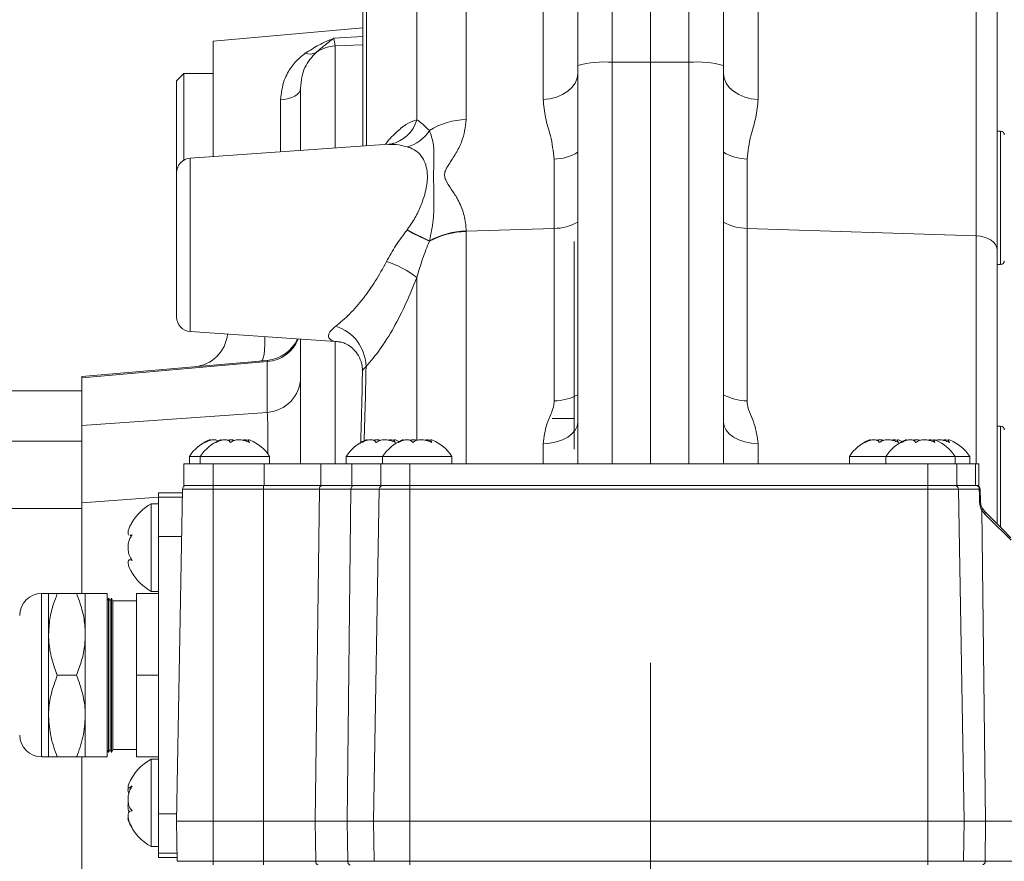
# Model space of a CAD drawing. Header units: millimetres. Extents: x 0 to 8410, y 0 to 5940.
# Tile 237 of 256: x 7401 to 7536, y 1904 to 2019. Entities that reach past the tile are written whole.
import ezdxf

# ---------------------------------------------------------------- set-up
doc = ezdxf.new("R2010")
doc.units = ezdxf.units.MM
doc.header["$LTSCALE"] = 10
doc.linetypes.add('CENTERX2', pattern=[20.32, 12.7, -2.54, 2.54, -2.54])
doc.styles.add('SLDTEXTSTYLE0', font='TXT', dxfattribs={"width": 0.605})
doc.dimstyles.new('SLDDIMSTYLE0', dxfattribs={"dimtxt": 50, "dimasz": 50, "dimexe": 0, "dimexo": 0.0625, "dimgap": 12.5, "dimtad": 1, "dimtoh": 1, "dimdec": 1, "dimrnd": 1e-09, "dimzin": 12, "dimdsep": 46, "dimtxsty": 'SLDTEXTSTYLE0', "dimsah": 1, "dimcen": 0.09, "dimadec": 0, "dimazin": 0, "dimtfac": 1, "dimtofl": 0, "dimtmove": 0, "dimatfit": 3, "dimfxl": 0, "dimfrac": 2, "dimtolj": 1, "dimtzin": 12, "dimarcsym": 0})

# ---------------------------------------------------------------- blocks, each defined once
blk = doc.blocks.new('*D47')
at = {"color": 7, "linetype": 'Continuous', "lineweight": 0}
for p, q in [((7724.5, 2078.39), (7724.5, 1048.04)), ((7487.5, 1230.52), (7487.5, 1048.04)), ((7724.5, 1063.04), (7487.5, 1063.04)), ((7724.5, 1063.04), (8199.27, 1063.04))]:
    blk.add_line(p, q, dxfattribs=at)
for points in [[(7487.5, 1063.04), (7537.5, 1055.54), (7537.5, 1070.54)], [(7724.5, 1063.04), (7674.5, 1070.54), (7674.5, 1055.54)]]:
    blk.add_solid(points, dxfattribs=at)
at = {"color": 7, "linetype": 'Continuous', "lineweight": 0, "char_height": 50, "attachment_point": 1, "style": 'SLDTEXTSTYLE0'}
for s, insert in [(' (2x M8)', (7931.58, 1127.5)), ('237', (7817.01, 1127.5))]:
    blk.add_mtext(s, dxfattribs=dict(at, insert=insert))

msp = doc.modelspace()

# ---------------------------------------------------------------- linework, layer by layer
at = {"color": 8, "linetype": 'Continuous', "lineweight": 0}
for p, q in [((7462.197921, 2055.994973), (7462.197921, 2005.222962)), ((7532.157726, 1989.275858), (7532.157726, 2055.179045)), ((7455.422996, 2005.202815), (7455.422996, 2051.586136)), ((7482.239039, 2044.636891), (7482.239039, 2013.071165)), ((7492.762398, 2013.071165), (7492.762398, 2044.636891)), ((7472.762398, 2007.98212), (7472.762398, 2041.568265)), ((7502.239039, 2041.568265), (7502.239039, 2007.98212)), ((7448.530945, 2040.565714), (7448.530945, 2001.614973)), ((7444.06494, 2016.366288), (7448.02695, 2016.609654)), ((7444.06494, 2016.366288), (7444.239038, 2015.32571)), ((7448.02695, 2015.483305), (7444.239038, 2015.32571)), ((7444.239038, 2015.32571), (7444.239038, 2001.314864)), ((7482.239039, 2013.071165), (7487.500719, 2013.095245)), ((7482.239039, 2013.071165), (7482.239039, 1958.044753)), ((7492.762398, 2013.071165), (7487.500719, 2013.095245)), ((7492.762398, 1958.044753), (7492.762398, 2013.071165)), ((7436.762187, 2000.792012), (7436.762187, 2007.932946)), ((7535.500719, 1985.348508), (7535.500719, 2003.618524)), ((7424.361206, 1999.924883), (7424.361206, 1988.044784)), ((7474.267353, 1990.292654), (7474.267353, 1999.804721)), ((7500.734084, 1999.804721), (7500.734084, 1990.292654)), ((7462.197828, 1989.902124), (7474.267353, 1990.292654)), ((7474.267353, 1966.655418), (7474.267353, 1990.292654)), ((7500.734084, 1990.292654), (7500.734084, 1966.655418)), ((7500.734084, 1990.292654), (7532.157726, 1989.275858)), ((7454.100019, 1990.075037), (7454.112734, 1990.091488)), ((7454.112734, 1990.091488), (7454.127635, 1990.110859)), ((7462.197508, 1989.947006), (7462.197828, 1989.902124)), ((7462.197828, 1989.902124), (7462.197921, 1989.862606)), ((7462.197921, 1989.862606), (7462.197921, 1958.044753)), ((7532.157726, 1958.044753), (7532.157726, 1989.275858)), ((7424.361206, 1988.044784), (7424.361206, 1976.164684)), ((7457.168783, 1988.57157), (7457.160995, 1988.542721)), ((7457.177832, 1988.604173), (7457.168783, 1988.57157)), ((7455.422996, 1961.331591), (7455.422996, 1983.582899)), ((7444.239038, 1974.774644), (7444.239038, 1958.044753)), ((7434.936496, 1972.037837), (7409.500717, 1969.812498)), ((7434.936496, 1965.076193), (7434.936496, 1972.037837)), ((7409.500717, 1963.259205), (7434.936496, 1965.076193)), ((7535.500719, 1949.294195), (7535.500719, 1963.179752)), ((7391.000717, 1961.11171), (7409.500717, 1961.11171)), ((7472.762398, 1958.044753), (7472.762398, 1960.77244)), ((7502.239039, 1960.77244), (7502.239039, 1958.044753)), ((7427.50072, 1958.044753), (7427.50072, 1955.044791)), ((7434.500719, 1958.044753), (7434.500719, 1955.044791)), ((7442.274052, 1958.044753), (7442.274052, 1955.044791)), ((7446.54072, 1958.044753), (7446.54072, 1955.044791)), ((7454.500719, 1958.044753), (7454.500719, 1955.044791)), ((7525.500717, 1958.044753), (7525.500717, 1955.044791)), ((7532.039179, 1958.044753), (7532.039179, 1955.044791)), ((7427.50072, 1954.55347), (7423.29508, 1954.55347)), ((7427.50072, 1955.044791), (7427.50072, 1954.55347)), ((7427.50072, 1954.55347), (7427.50072, 1909.044788)), ((7434.434722, 1954.55347), (7427.50072, 1954.55347)), ((7434.434722, 1955.044791), (7434.434722, 1954.55347)), ((7434.434722, 1954.55347), (7434.434722, 1909.044788)), ((7442.072234, 1954.55347), (7434.434722, 1954.55347)), ((7442.072234, 1954.55347), (7441.510188, 1909.044788)), ((7446.409109, 1954.55347), (7442.072234, 1954.55347)), ((7446.409109, 1954.55347), (7445.900719, 1909.044788)), ((7450.295075, 1954.55347), (7446.409109, 1954.55347)), ((7454.500719, 1954.55347), (7450.295075, 1954.55347)), ((7454.500719, 1955.044791), (7454.500719, 1954.55347)), ((7454.500719, 1954.55347), (7454.500719, 1909.044788)), ((7525.500717, 1954.55347), (7454.500719, 1954.55347)), ((7525.500717, 1955.044791), (7525.500717, 1954.55347)), ((7525.500717, 1954.55347), (7525.500717, 1909.044788)), ((7529.706362, 1954.55347), (7525.500717, 1954.55347)), ((7532.573572, 1954.55347), (7529.706362, 1954.55347)), ((7420.000716, 1953.443036), (7409.500717, 1952.692971)), ((7420.000716, 1953.449413), (7423.275805, 1953.449413)), ((7391.000717, 1951.919303), (7409.500717, 1951.919303)), ((7532.908223, 1951.67397), (7533.434051, 1909.044788)), ((7533.324442, 1951.128587), (7532.908223, 1951.67397)), ((7420.000716, 1948.052511), (7423.1816, 1948.052511)), ((7403.980716, 1940.244779), (7403.980716, 1919.345305)), ((7403.980716, 1919.345305), (7403.980716, 1917.844758)), ((7420.000716, 1910.037026), (7422.518036, 1910.037026)), ((7427.50072, 1903.536067), (7427.50072, 1909.044788)), ((7434.434722, 1903.536067), (7434.434722, 1909.044788)), ((7441.578223, 1903.536067), (7441.510188, 1909.044788)), ((7445.962257, 1903.536067), (7445.900719, 1909.044788)), ((7454.500719, 1903.536067), (7454.500719, 1909.044788)), ((7525.500717, 1903.536067), (7525.500717, 1909.044788)), ((7533.366102, 1903.536067), (7533.434051, 1909.044788)), ((7420.000716, 1904.640123), (7422.577604, 1904.640123)), ((7422.596871, 1903.536067), (7427.50072, 1903.536067)), ((7427.50072, 1903.536067), (7434.434722, 1903.536067)), ((7427.50072, 1903.044746), (7427.50072, 1903.536067)), ((7434.434722, 1903.536067), (7441.578223, 1903.536067)), ((7434.434722, 1903.044746), (7434.434722, 1903.536067)), ((7441.578223, 1903.536067), (7445.962257, 1903.536067)), ((7445.962257, 1903.536067), (7449.596873, 1903.536067)), ((7449.596873, 1903.536067), (7454.500719, 1903.536067)), ((7454.500719, 1903.536067), (7525.500717, 1903.536067)), ((7454.500719, 1903.044746), (7454.500719, 1903.536067)), ((7525.500717, 1903.536067), (7530.404563, 1903.536067)), ((7525.500717, 1903.044746), (7525.500717, 1903.536067)), ((7530.404563, 1903.536067), (7533.366102, 1903.536067)), ((7533.366102, 1903.536067), (7537.371206, 1903.536067))]:
    msp.add_line(p, q, dxfattribs=at)
at = {"color": 7, "linetype": 'Continuous', "lineweight": 0}
for p, q in [((7535.000718, 2052.233443), (7535.000718, 1987.426207)), ((7487.500719, 2044.911608), (7487.500719, 2013.095245)), ((7477.500719, 2012.635991), (7477.500719, 2039.662704)), ((7497.500718, 2039.662704), (7497.500718, 2012.635991)), ((7448.02695, 2038.378045), (7448.02695, 2001.579747)), ((7448.02695, 2017.778024), (7427.50072, 2015.982196)), ((7427.50072, 2015.982196), (7427.50072, 2000.144407)), ((7477.500719, 1958.044753), (7477.500719, 2012.635991)), ((7487.500719, 2013.095245), (7487.500719, 1958.044753)), ((7497.500718, 2012.635991), (7497.500718, 1958.044753)), ((7423.500716, 2011.544749), (7422.500721, 2010.544762)), ((7422.500721, 1997.929737), (7422.500721, 2010.544762)), ((7427.50072, 2011.544749), (7423.500716, 2011.544749)), ((7423.500716, 2011.544749), (7423.500716, 1999.661789)), ((7439.500718, 2000.983522), (7439.500718, 2009.509251)), ((7535.500719, 2003.618524), (7535.000718, 2003.618524)), ((7451.615001, 2001.830623), (7424.361206, 1999.924883)), ((7422.500721, 1988.044784), (7422.500721, 1997.929737)), ((7422.500721, 1978.159771), (7422.500721, 1988.044784)), ((7477.000719, 1988.483533), (7477.000719, 1960.044787)), ((7535.000718, 1987.426207), (7535.000718, 1949.794218)), ((7535.000718, 1985.348508), (7535.500719, 1985.348508)), ((7424.361206, 1976.164684), (7444.912537, 1974.727556)), ((7439.500718, 1958.044753), (7439.500718, 1975.105986)), ((7445.044256, 1974.719808), (7444.912976, 1974.733874)), ((7409.500717, 1969.982192), (7434.936496, 1972.207532)), ((7409.500717, 1969.812498), (7409.500717, 1969.982192)), ((7409.500717, 1963.259205), (7409.500717, 1969.812498)), ((7391.000717, 1968.044743), (7409.500717, 1968.044743)), ((7409.500717, 1952.692971), (7409.500717, 1963.259205)), ((7477.000719, 1964.245424), (7474.000718, 1964.245424)), ((7535.500719, 1963.179752), (7535.000718, 1963.179752)), ((7432.343836, 1961.237118), (7432.343836, 1961.010978)), ((7452.343835, 1961.237118), (7452.343835, 1961.010978)), ((7457.343834, 1961.237118), (7457.343834, 1961.010978)), ((7521.343834, 1961.237118), (7521.343834, 1961.010978)), ((7526.343833, 1961.237118), (7526.343833, 1961.010978)), ((7528.343833, 1961.237118), (7528.343833, 1961.010978)), ((7423.500716, 1958.044753), (7423.500716, 1955.044791)), ((7423.500716, 1958.044753), (7427.50072, 1958.044753)), ((7424.250721, 1959.04474), (7424.250721, 1958.044753)), ((7425.75072, 1959.04474), (7424.250721, 1959.04474)), ((7425.75072, 1959.04474), (7425.75072, 1958.044753)), ((7435.250717, 1959.04474), (7425.75072, 1959.04474)), ((7427.50072, 1958.044753), (7434.500719, 1958.044753)), ((7434.500719, 1958.044753), (7442.274052, 1958.044753)), ((7435.250717, 1958.044753), (7435.250717, 1959.04474)), ((7442.274052, 1958.044753), (7446.54072, 1958.044753)), ((7445.75072, 1959.04474), (7445.75072, 1958.044753)), ((7450.750719, 1959.04474), (7445.75072, 1959.04474)), ((7446.54072, 1958.044753), (7450.500718, 1958.044753)), ((7450.500718, 1958.044753), (7450.500718, 1955.044791)), ((7450.500718, 1958.044753), (7454.500719, 1958.044753)), ((7450.750719, 1959.04474), (7450.750719, 1958.044753)), ((7460.250719, 1959.04474), (7450.750719, 1959.04474)), ((7454.500719, 1958.044753), (7525.500717, 1958.044753)), ((7460.250719, 1958.044753), (7460.250719, 1959.04474)), ((7514.750718, 1959.04474), (7514.750718, 1958.044753)), ((7519.750717, 1959.04474), (7514.750718, 1959.04474)), ((7519.750717, 1959.04474), (7519.750717, 1958.044753)), ((7529.250718, 1959.04474), (7519.750717, 1959.04474)), ((7525.500717, 1958.044753), (7529.500718, 1958.044753)), ((7529.250718, 1958.044753), (7529.250718, 1959.04474)), ((7531.250718, 1959.04474), (7529.250718, 1959.04474)), ((7529.500718, 1958.044753), (7529.500718, 1955.044791)), ((7529.500718, 1958.044753), (7532.039179, 1958.044753)), ((7531.250718, 1958.044753), (7531.250718, 1959.04474)), ((7532.039179, 1958.044753), (7532.50072, 1958.044753)), ((7532.50072, 1958.044753), (7532.50072, 1955.044791)), ((7423.286199, 1954.044745), (7420.000716, 1954.044745)), ((7420.000716, 1953.449413), (7420.000716, 1954.044745)), ((7423.29508, 1954.55347), (7422.500721, 1909.044788)), ((7423.500716, 1955.044791), (7427.50072, 1955.044791)), ((7427.50072, 1955.044791), (7434.500719, 1955.044791)), ((7434.500719, 1955.044791), (7442.274052, 1955.044791)), ((7442.274052, 1955.044791), (7446.54072, 1955.044791)), ((7446.54072, 1955.044791), (7450.500718, 1955.044791)), ((7450.295075, 1954.55347), (7449.50072, 1909.044788)), ((7450.500718, 1955.044791), (7454.500719, 1955.044791)), ((7454.500719, 1955.044791), (7525.500717, 1955.044791)), ((7525.500717, 1955.044791), (7529.500718, 1955.044791)), ((7529.500718, 1955.044791), (7532.039179, 1955.044791)), ((7529.706362, 1954.55347), (7530.50072, 1909.044788)), ((7532.039179, 1955.044791), (7532.50072, 1955.044791)), ((7532.70636, 1954.55347), (7532.736047, 1952.852711)), ((7409.500717, 1940.244779), (7409.500717, 1952.692971)), ((7420.000716, 1952.544794), (7419.000721, 1952.544794)), ((7419.000721, 1952.544794), (7419.000721, 1940.544769)), ((7420.000716, 1948.052511), (7420.000716, 1953.449413)), ((7532.991103, 1951.909706), (7533.321529, 1951.4734)), ((7416.408039, 1948.294744), (7416.122026, 1948.246882)), ((7416.122026, 1948.215947), (7416.351697, 1948.215947)), ((7420.000716, 1910.037026), (7420.000716, 1948.052511)), ((7416.364468, 1944.873616), (7416.115171, 1944.873616)), ((7404.940716, 1940.244779), (7403.980716, 1940.244779)), ((7404.940716, 1940.244779), (7404.940716, 1934.644744)), ((7406.140721, 1940.244779), (7408.780715, 1940.244779)), ((7412.980719, 1940.244779), (7409.980721, 1940.244779)), ((7409.980721, 1940.244779), (7409.980721, 1934.644744)), ((7412.980719, 1919.345305), (7412.980719, 1940.244779)), ((7417.000717, 1940.244779), (7420.000716, 1940.244779)), ((7417.000717, 1940.244779), (7417.000717, 1929.044768)), ((7419.000721, 1940.544769), (7420.000716, 1940.544769)), ((7412.990718, 1939.244792), (7412.980719, 1939.244792)), ((7413.180715, 1939.624772), (7412.990718, 1939.244792)), ((7412.990718, 1918.844745), (7412.990718, 1939.244792)), ((7413.37072, 1939.244792), (7413.180715, 1939.624772)), ((7413.180715, 1919.882223), (7413.180715, 1939.624772)), ((7413.390717, 1939.244792), (7413.37072, 1939.244792)), ((7413.37072, 1939.244792), (7413.37072, 1920.2113)), ((7413.580722, 1939.624772), (7413.390717, 1939.244792)), ((7413.390717, 1918.844745), (7413.390717, 1939.244792)), ((7413.770719, 1939.244792), (7413.580722, 1939.624772)), ((7413.580722, 1919.882223), (7413.580722, 1939.624772)), ((7417.000717, 1939.244792), (7413.770719, 1939.244792)), ((7413.770719, 1939.244792), (7413.770719, 1920.2113)), ((7404.940716, 1934.644744), (7404.940716, 1923.444793)), ((7409.980721, 1934.644744), (7409.980721, 1923.444793)), ((7406.140721, 1929.044768), (7408.780715, 1929.044768)), ((7417.000717, 1929.044768), (7417.000717, 1917.844758)), ((7417.000717, 1929.044768), (7420.000716, 1929.044768)), ((7404.940716, 1923.444793), (7404.940716, 1917.844758)), ((7409.980721, 1923.444793), (7409.980721, 1917.844758)), ((7413.37072, 1920.2113), (7413.37072, 1918.844745)), ((7413.770719, 1920.2113), (7413.770719, 1918.844745)), ((7412.980719, 1917.844758), (7412.980719, 1919.345305)), ((7412.980719, 1918.844745), (7412.990718, 1918.844745)), ((7412.990718, 1918.844745), (7413.180715, 1918.464765)), ((7413.180715, 1918.464765), (7413.180715, 1919.882223)), ((7413.180715, 1918.464765), (7413.37072, 1918.844745)), ((7413.37072, 1918.844745), (7413.390717, 1918.844745)), ((7413.390717, 1918.844745), (7413.580722, 1918.464765)), ((7413.580722, 1918.464765), (7413.580722, 1919.882223)), ((7413.580722, 1918.464765), (7413.770719, 1918.844745)), ((7413.770719, 1918.844745), (7417.000717, 1918.844745)), ((7403.980716, 1917.844758), (7404.940716, 1917.844758)), ((7406.140721, 1917.844758), (7408.780715, 1917.844758)), ((7409.500717, 1850.808367), (7409.500717, 1917.844758)), ((7409.980721, 1917.844758), (7412.980719, 1917.844758)), ((7417.000717, 1917.844758), (7420.000716, 1917.844758)), ((7420.000716, 1917.544767), (7419.000721, 1917.544767)), ((7419.000721, 1917.544767), (7419.000721, 1905.544743)), ((7415.952994, 1913.615629), (7416.250846, 1913.615629)), ((7420.000716, 1904.640123), (7420.000716, 1910.037026)), ((7422.500721, 1909.044788), (7427.50072, 1909.044788)), ((7422.596871, 1903.536067), (7422.500721, 1909.044788)), ((7427.50072, 1909.044788), (7434.434722, 1909.044788)), ((7434.434722, 1909.044788), (7441.510188, 1909.044788)), ((7441.510188, 1909.044788), (7445.900719, 1909.044788)), ((7445.900719, 1909.044788), (7449.50072, 1909.044788)), ((7449.50072, 1909.044788), (7454.500719, 1909.044788)), ((7449.596873, 1903.536067), (7449.50072, 1909.044788)), ((7454.500719, 1909.044788), (7525.500717, 1909.044788)), ((7525.500717, 1909.044788), (7530.50072, 1909.044788)), ((7530.404563, 1903.536067), (7530.50072, 1909.044788)), ((7530.50072, 1909.044788), (7533.434051, 1909.044788)), ((7533.434051, 1909.044788), (7537.445086, 1909.044788)), ((7419.000721, 1905.544743), (7420.000716, 1905.544743)), ((7420.000716, 1904.044792), (7420.000716, 1904.640123)), ((7420.000716, 1904.044792), (7422.587997, 1904.044792))]:
    msp.add_line(p, q, dxfattribs=at)
at = {"color": 7, "linetype": 'CENTERX2', "lineweight": 0}
msp.add_line((7487.500719, 1230.520847), (7487.500719, 1930.747697), dxfattribs=at)
at = {"color": 8, "linetype": 'Continuous', "lineweight": 0, "flags": 128}
for points in [[(7472.762398, 2007.98212), (7473.699741, 2008.081541), (7474.594017, 2008.305654), (7475.413107, 2008.646295), (7476.127591, 2009.091363), (7476.711805, 2009.624824), (7477.144766, 2010.227546), (7477.410925, 2010.877773), (7477.500719, 2011.552319)], [(7497.500718, 2011.552319), (7497.590513, 2010.877773), (7497.856671, 2010.227546), (7498.289633, 2009.624824), (7498.873846, 2009.091363), (7499.58833, 2008.646295), (7500.40742, 2008.305654), (7501.301696, 2008.081541), (7502.239039, 2007.98212)], [(7436.762187, 2007.932946), (7437.308739, 2007.985398), (7437.827586, 2008.090124), (7438.300933, 2008.243487), (7438.712551, 2008.440241), (7439.048326, 2008.673653), (7439.296744, 2008.935735), (7439.449283, 2009.217486), (7439.500718, 2009.509251)], [(7535.000718, 1987.426207), (7534.946843, 1987.775669), (7534.787147, 1988.112554), (7534.527372, 1988.424763), (7534.17684, 1988.70115), (7533.748153, 1988.93176), (7533.256697, 1989.10825), (7532.720133, 1989.22436), (7532.157726, 1989.275858)], [(7434.594455, 1975.449071), (7434.599164, 1975.22603), (7434.596269, 1974.370644), (7434.558335, 1973.61885), (7434.48679, 1972.998962), (7434.384334, 1972.534344), (7434.254828, 1972.242579), (7434.103164, 1972.134635)], [(7472.762398, 1960.77244), (7473.699741, 1960.855112), (7474.594017, 1961.041495), (7475.413107, 1961.324916), (7476.127591, 1961.69506), (7476.711805, 1962.138817), (7477.144766, 1962.640092), (7477.410925, 1963.180945), (7477.500719, 1963.741943)], [(7497.500718, 1963.741943), (7497.590513, 1963.180945), (7497.856671, 1962.640092), (7498.289633, 1962.138817), (7498.873846, 1961.69506), (7499.58833, 1961.324916), (7500.40742, 1961.041495), (7501.301696, 1960.855112), (7502.239039, 1960.77244)], [(7446.729059, 1955.044791), (7446.667316, 1955.035374), (7446.60789, 1955.007538), (7446.553021, 1954.962298), (7446.504767, 1954.901383), (7446.464944, 1954.827056), (7446.435044, 1954.742119), (7446.416198, 1954.649791), (7446.409109, 1954.55347)], [(7532.602909, 1952.852711), (7532.585661, 1953.85252), (7532.573572, 1954.55347)], [(7446.282211, 1903.044746), (7446.220464, 1903.054163), (7446.161042, 1903.081998), (7446.106172, 1903.127238), (7446.057918, 1903.188154), (7446.018095, 1903.262481), (7445.988196, 1903.347418), (7445.96935, 1903.439746), (7445.962257, 1903.536067)]]:
    msp.add_lwpolyline(points, dxfattribs=at)
at = {"color": 7, "linetype": 'Continuous', "lineweight": 0, "flags": 128}
for points in [[(7453.00072, 1961.075589), (7452.988426, 1961.081967), (7452.590673, 1961.269185)], [(7521.999708, 1961.076126), (7521.988428, 1961.081967), (7521.590671, 1961.269185)], [(7533.321529, 1951.4734), (7534.549369, 1950.245545), (7535.74185, 1949.053034), (7536.898053, 1947.896883)]]:
    msp.add_lwpolyline(points, dxfattribs=at)
at = {"color": 8, "linetype": 'Continuous', "lineweight": 0}
for centre, radius, start, end in [((7444.500181, 2010.320223), 5.012295, 92.986488, 125.1615603), ((7440.753001, 2016.02203), 1.820412, 250.4196193, 298.21579011), ((7481.105365, 1999.401182), 13.716911, 85.25921447, 105.23558284), ((7493.896073, 1999.401182), 13.716911, 74.76441716, 94.74078553), ((7450.937006, 2006.420846), 4.64841, 281.54630491, 344.80934949), ((7462.416899, 1995.28508), 9.940294, 91.2622867, 121.92496286), ((7452.886374, 2006.360281), 5.022817, 283.97098529, 328.31187104), ((7474.191284, 2006.044511), 6.240254, 270.69845489, 302.02819619), ((7500.85649, 2006.202324), 6.398774, 238.36946249, 268.90388644), ((7474.213322, 1996.902753), 6.61032, 270.46832372, 299.82237084), ((7500.839639, 1997.093112), 6.801277, 240.59856623, 269.11073921), ((7469.984412, 2017.982439), 32.111322, 240.35224282, 246.46291551), ((7469.75323, 2017.707006), 31.737076, 240.47424927, 246.63907139), ((7469.526063, 2017.443251), 31.371503, 240.60410903, 246.82050124), ((7462.372984, 1978.923671), 10.940336, 90.91686425, 118.45061959), ((7462.408764, 1978.935538), 10.968614, 91.10191425, 118.53692054), ((7462.448683, 1978.954582), 10.995294, 91.30897099, 118.64448353), ((7447.090901, 1972.730327), 13.682183, 52.48463644, 72.18991707), ((7442.580017, 1971.259689), 5.892579, 0.95350958, 72.77907276), ((7434.576689, 1976.979447), 4.954692, 274.1644533, 338.06916698), ((7434.602007, 1969.964073), 4.899311, 273.91478232, 359.10354606), ((7474.221232, 1973.409646), 6.754385, 270.39123683, 299.0474944), ((7500.833726, 1973.613376), 6.958671, 241.3817224, 269.17954637), ((7442.512186, 1954.609721), 0.443533, 101.21084019, 187.28616918), ((7532.12978, 1954.60468), 0.446737, 353.41767299, 80.11944554), ((7532.639966, 1951.810362), 2.743912, 88.61348819, 91.38651181), ((7532.669478, 1950.094911), 2.758604, 88.61723631, 91.38276369), ((7532.770128, 1951.854959), 0.227656, 307.34359668, 13.91506613), ((7533.072858, 1951.298881), 0.3038, 325.90653638, 35.06157584), ((7442.018175, 1903.479815), 0.443533, 172.71383082, 258.78915981), ((7532.926266, 1903.479655), 0.443439, 281.25589844, 7.30866531)]:
    msp.add_arc(centre, radius, start, end, dxfattribs=at)
at = {"color": 7, "linetype": 'Continuous', "lineweight": 0}
for centre, radius, start, end in [((7535.500719, 2003.11852), 0.5, 360, 90), ((7424.500719, 1997.929734), 2, 94, 180), ((7535.500719, 1985.84852), 0.5, 270, 360), ((7424.500719, 1978.159795), 2, 180, 266), ((7424.500719, 1976.313637), 5, 275, 354.18526034), ((7434.500719, 1977.188524), 5, 275, 335.7735184), ((7535.500719, 1962.679765), 0.5, 360, 90), ((7429.265553, 1955.750612), 6, 113.17086629, 146.69982304), ((7430.765553, 1955.750612), 6, 113.17086629, 146.69982304), ((7430.235885, 1955.750612), 6, 33.30017696, 66.89205361), ((7450.765553, 1955.750612), 6, 113.17086629, 146.69982304), ((7455.765553, 1955.750612), 6, 113.17086629, 146.69982304), ((7455.235885, 1955.750612), 6, 33.30017696, 66.89205361), ((7519.765553, 1955.750612), 6, 113.17086629, 146.69982304), ((7524.765553, 1955.750612), 6, 113.17086629, 146.69982304), ((7524.235885, 1955.750612), 6, 33.30017696, 66.89205361), ((7526.235885, 1955.750612), 6, 33.30017696, 66.89205361), ((7423.795, 1954.544765), 0.5, 90, 179), ((7450.795, 1954.544765), 0.5, 90, 179), ((7529.206437, 1954.544765), 0.5, 1, 90), ((7532.206437, 1954.544765), 0.5, 1, 90), ((7422.3997, 1946.425376), 7, 119.04974724, 149.17324325), ((7422.3997, 1946.664154), 7, 210.39715205, 240.95025276), ((7403.980719, 1937.244765), 3, 90, 180), ((7403.980719, 1920.844765), 3, 180, 270), ((7422.3997, 1911.425376), 7, 119.04974724, 157.16650767), ((7422.3997, 1911.664154), 7, 202.92624961, 240.95025276)]:
    msp.add_arc(centre, radius, start, end, dxfattribs=at)
at = {"color": 8, "linetype": 'Continuous', "lineweight": 0}
for centre, major_axis, ratio, start_param, end_param in [((7434.500719, 1967.150325), (0.435889, 5.057225), 0.0111326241, 6.0243360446, 6.2851335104), ((7434.500719, 1950.517914), (0.357055, 15.063691), 0.0234777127, 5.3437129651, 6.0239661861)]:
    msp.add_ellipse(centre, major_axis=major_axis, ratio=ratio, start_param=start_param, end_param=end_param, dxfattribs=at)
for points, knots in [([(7440.142929, 2014.306888), (7440.759544, 2014.700781), (7442.0045, 2015.496058), (7443.369854, 2016.089272), (7444.060654, 2016.36458), (7444.06494, 2016.366288)], [0, 0, 0, 0, 0.493734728, 0.9968585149, 1, 1, 1, 1]), ([(7444.06494, 2016.366288), (7444.061724, 2016.363824), (7443.632045, 2016.034662), (7442.791144, 2015.404868), (7442.001173, 2014.742724), (7441.613681, 2014.417932)], [0, 0, 0, 0, 0.00382755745, 0.51136195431, 1, 1, 1, 1]), ([(7436.762187, 2007.932946), (7436.864753, 2008.865978), (7437.009845, 2010.18587), (7437.815997, 2011.842149), (7438.699992, 2013.137454), (7439.657218, 2013.913242), (7440.142929, 2014.306888)], [0, 0, 0, 0, 0.351232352, 0.4968625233, 0.744700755, 1, 1, 1, 1]), ([(7441.613681, 2014.417932), (7441.049184, 2013.777788), (7440.204632, 2012.820061), (7439.611599, 2011.063447), (7439.537949, 2010.031113), (7439.500718, 2009.509251)], [0, 0, 0, 0, 0.4991773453, 0.7468259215, 1, 1, 1, 1]), ([(7474.267353, 1999.804721), (7474.142943, 2000.879551), (7473.917985, 2002.823047), (7472.980693, 2005.48107), (7472.835291, 2007.146973), (7472.762398, 2007.98212)], [0, 0, 0, 0, 0.3815847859, 0.6899770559, 1, 1, 1, 1]), ([(7502.239039, 2007.98212), (7502.167515, 2007.155115), (7502.023435, 2005.48918), (7501.084756, 2002.831507), (7500.858607, 2000.879523), (7500.734084, 1999.804721)], [0, 0, 0, 0, 0.3069956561, 0.618417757, 1, 1, 1, 1]), ([(7451.105847, 2001.795039), (7451.144852, 2001.847045), (7451.703285, 2002.591621), (7452.728732, 2003.601958), (7454.159989, 2004.783345), (7454.998033, 2005.061676), (7455.422996, 2005.202815)], [0, 0, 0, 0, 0.0246123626, 0.3523771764, 0.6715965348, 1, 1, 1, 1]), ([(7455.422996, 2005.202815), (7455.677604, 2005.031213), (7456.191557, 2004.684815), (7456.835467, 2004.044784), (7457.16039, 2003.721819)], [0, 0, 0, 0, 0.4953900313, 1, 1, 1, 1]), ([(7462.197921, 2005.222962), (7462.083454, 2004.20308), (7461.907852, 2002.638485), (7460.814539, 2000.600271), (7459.969932, 1999.297881), (7459.34359, 1998.298497), (7459.18568, 1997.558131), (7459.471537, 1996.694242), (7460.152158, 1995.68817), (7461.111238, 1994.285147), (7461.83701, 1992.569553), (7462.164111, 1991.035261), (7462.191281, 1990.149921), (7462.197508, 1989.947006)], [0, 0, 0, 0, 0.1978117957, 0.3034620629, 0.4093928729, 0.4673885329, 0.5065407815, 0.5457218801, 0.6325664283, 0.71961701, 0.8417424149, 0.9637282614, 1, 1, 1, 1]), ([(7457.16039, 2003.721819), (7457.364977, 2003.157672), (7457.778804, 2002.016548), (7457.795863, 2000.026937), (7457.711096, 1997.504692), (7457.80003, 1994.520588), (7457.764659, 1991.464254), (7457.374474, 1989.56257), (7457.177832, 1988.604173)], [0, 0, 0, 0, 0.1587707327, 0.3211528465, 0.5039828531, 0.6934177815, 0.8454909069, 1, 1, 1, 1]), ([(7454.099036, 2001.486048), (7453.577816, 2001.61854), (7452.661113, 2001.851561), (7451.932061, 2001.811616), (7451.617534, 2001.794383)], [0, 0, 0, 0, 0.568580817, 1, 1, 1, 1]), ([(7454.127635, 1990.110859), (7454.496695, 1990.643176), (7455.235056, 1991.708156), (7456.142034, 1993.682695), (7456.80385, 1995.790743), (7456.956543, 1997.674237), (7456.698251, 1999.031656), (7456.228155, 2000.041129), (7455.531674, 2000.81797), (7454.788895, 2001.267191), (7454.257469, 2001.435785), (7454.099036, 2001.486048)], [0, 0, 0, 0, 0.112195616, 0.224464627, 0.3864226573, 0.5296955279, 0.6329845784, 0.7363932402, 0.8451162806, 0.9538245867, 1, 1, 1, 1]), ([(7451.275772, 1985.7568), (7451.688632, 1986.495944), (7452.525574, 1987.994328), (7453.570533, 1989.375294), (7454.100019, 1990.075037)], [0, 0, 0, 0, 0.4932945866, 1, 1, 1, 1]), ([(7457.160995, 1988.542721), (7456.844424, 1987.746009), (7456.206546, 1986.140667), (7455.685469, 1984.439697), (7455.422996, 1983.582899)], [0, 0, 0, 0, 0.496288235, 1, 1, 1, 1]), ([(7444.324556, 1976.888105), (7444.952687, 1977.409312), (7446.229657, 1978.468908), (7448.060362, 1980.601971), (7449.78791, 1983.026183), (7450.774295, 1984.836458), (7451.275772, 1985.7568)], [0, 0, 0, 0, 0.2561134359, 0.5206698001, 0.7563088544, 1, 1, 1, 1]), ([(7455.422996, 1983.582899), (7454.943438, 1982.378037), (7453.965711, 1979.921558), (7452.257182, 1976.609189), (7450.400219, 1973.604749), (7449.122662, 1972.116151), (7448.47178, 1971.357748)], [0, 0, 0, 0, 0.2363620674, 0.481896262, 0.7360392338, 1, 1, 1, 1]), ([(7444.912976, 1974.733874), (7444.718286, 1974.750115), (7444.058011, 1974.805193), (7443.383858, 1975.097459), (7443.285976, 1975.585342), (7443.493322, 1976.100371), (7443.820176, 1976.492838), (7444.242175, 1976.823546), (7444.324556, 1976.888105)], [0, 0, 0, 0, 0.1260665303, 0.4275422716, 0.6581897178, 0.7083884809, 0.9430732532, 1, 1, 1, 1]), ([(7448.47178, 1971.357748), (7448.304284, 1971.189268), (7448.111507, 1970.995359), (7447.992283, 1970.826701), (7448.016018, 1970.82502), (7448.034788, 1970.823691)], [0, 0, 0, 0, 0.58086324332, 0.66853643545, 1, 1, 1, 1]), ([(7448.47178, 1971.357748), (7448.432993, 1969.388026), (7448.367621, 1966.068247), (7448.263767, 1962.685542), (7448.221533, 1961.309895)], [0, 0, 0, 0, 0.59332914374, 1, 1, 1, 1]), ([(7472.762398, 1960.77244), (7472.879489, 1961.684704), (7473.055781, 1963.058208), (7473.825417, 1964.797923), (7474.224994, 1965.858192), (7474.258363, 1966.48621), (7474.267353, 1966.655418)], [0, 0, 0, 0, 0.45495656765, 0.68498237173, 0.91512417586, 1, 1, 1, 1]), ([(7500.734084, 1966.655418), (7500.743071, 1966.486211), (7500.776295, 1965.860624), (7501.174815, 1964.800213), (7501.945307, 1963.060655), (7502.121934, 1961.684703), (7502.239039, 1960.77244)], [0, 0, 0, 0, 0.0848755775, 0.3137978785, 0.5450447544, 1, 1, 1, 1]), ([(7532.908223, 1951.67397), (7532.821654, 1951.860178), (7532.654202, 1952.220365), (7532.619615, 1952.646755), (7532.602909, 1952.852711)], [0, 0, 0, 0, 0.5169750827, 1, 1, 1, 1]), ([(7536.928627, 1947.552011), (7536.746183, 1947.733063), (7535.833751, 1948.638535), (7534.633281, 1949.829712), (7533.593326, 1950.86175), (7533.324442, 1951.128587)], [0, 0, 0, 0, 0.1563368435, 0.7818674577, 1, 1, 1, 1])]:
    msp.add_open_spline(points, degree=3, knots=knots, dxfattribs=at)
at = {"color": 7, "linetype": 'Continuous', "lineweight": 0}
for points, knots in [([(7451.868321, 2001.872644), (7451.850033, 2001.867098), (7451.721784, 2001.828202), (7451.663193, 2001.833741), (7451.612956, 2001.838491)], [0, 0, 0, 0, 0.1425954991, 1, 1, 1, 1]), ([(7452.224831, 2001.972005), (7452.221697, 2001.967545), (7452.214916, 2001.957894), (7451.975054, 2001.896998), (7451.846021, 2001.86424)], [0, 0, 0, 0, 0.4620520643, 1, 1, 1, 1]), ([(7444.927758, 1974.725589), (7444.927873, 1974.726095), (7444.92815, 1974.727319), (7445.274106, 1974.664561), (7445.878076, 1974.426289), (7446.627616, 1973.912167), (7447.336542, 1973.113183), (7447.814968, 1972.105574), (7447.996026, 1971.27914), (7447.967473, 1970.902323), (7447.961862, 1970.82828)], [0, 0, 0, 0, 0.0815555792, 0.1974194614, 0.3412893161, 0.483558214, 0.6368270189, 0.8091197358, 0.9624926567, 1, 1, 1, 1]), ([(7447.975169, 1970.823631), (7447.97402, 1970.678527), (7447.954868, 1968.259799), (7447.864336, 1964.913424), (7447.764831, 1961.68933), (7447.738356, 1960.831508)], [0, 0, 0, 0, 0.0447443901, 0.7458388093, 1, 1, 1, 1]), ([(7427.138372, 1961.237118), (7427.133199, 1961.275016), (7427.122429, 1961.353923), (7426.878771, 1961.265189), (7426.60039, 1961.104149), (7426.413462, 1960.974114), (7426.361835, 1960.938201)], [0, 0, 0, 0, 0.2812735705, 0.5856213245, 0.8855552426, 1, 1, 1, 1]), ([(7426.361835, 1960.938201), (7426.583823, 1961.042048), (7427.031316, 1961.25139), (7427.62958, 1961.345923), (7428.043378, 1961.282096), (7428.177363, 1961.147663), (7428.235176, 1961.089656)], [0, 0, 0, 0, 0.2832176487, 0.5709235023, 0.81485729, 1, 1, 1, 1]), ([(7428.638372, 1961.237118), (7428.633198, 1961.275016), (7428.622427, 1961.353923), (7428.378766, 1961.265186), (7428.100392, 1961.104151), (7427.913461, 1960.974114), (7427.861835, 1960.938201)], [0, 0, 0, 0, 0.2812670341, 0.5856152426, 0.8855550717, 1, 1, 1, 1]), ([(7427.861835, 1960.938201), (7428.08349, 1961.041805), (7428.530309, 1961.250653), (7429.133425, 1961.34873), (7429.563371, 1961.268479), (7429.768014, 1961.103797), (7429.833374, 1960.974034), (7429.851423, 1960.938201)], [0, 0, 0, 0, 0.24692634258, 0.4977630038, 0.71043897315, 0.92003987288, 1, 1, 1, 1]), ([(7430.500719, 1961.234734), (7430.322376, 1961.276901), (7429.996494, 1961.353953), (7429.623592, 1961.290228), (7429.454765, 1961.261377)], [0, 0, 0, 0, 0.5472634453, 1, 1, 1, 1]), ([(7429.851423, 1960.938201), (7430.012168, 1961.041804), (7430.336212, 1961.250656), (7431.005394, 1961.34874), (7431.681522, 1961.268446), (7432.16866, 1961.103891), (7432.4207, 1960.974057), (7432.490307, 1960.938201)], [0, 0, 0, 0, 0.24691847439, 0.49775730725, 0.71043449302, 0.92002918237, 1, 1, 1, 1]), ([(7432.411755, 1961.22621), (7432.217316, 1961.273309), (7431.876775, 1961.355798), (7431.645777, 1961.289724), (7431.546672, 1961.261377)], [0, 0, 0, 0, 0.5709720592, 1, 1, 1, 1]), ([(7432.490307, 1960.938201), (7432.430436, 1961.040754), (7432.309743, 1961.24749), (7432.357401, 1961.353244), (7432.524008, 1961.288037), (7432.590148, 1961.262152)], [0, 0, 0, 0, 0.3724823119, 0.7508867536, 1, 1, 1, 1]), ([(7448.638371, 1961.237118), (7448.633198, 1961.275017), (7448.622426, 1961.353923), (7448.378776, 1961.265188), (7448.100389, 1961.10415), (7447.913461, 1960.974114), (7447.861834, 1960.938201)], [0, 0, 0, 0, 0.2812734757, 0.5856205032, 0.8855552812, 1, 1, 1, 1]), ([(7447.861834, 1960.938201), (7448.083489, 1961.041805), (7448.53031, 1961.250653), (7449.133422, 1961.34873), (7449.563371, 1961.268478), (7449.768011, 1961.1038), (7449.833374, 1960.974034), (7449.851422, 1960.938201)], [0, 0, 0, 0, 0.2469270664, 0.4977651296, 0.7104411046, 0.9200420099, 1, 1, 1, 1]), ([(7450.500718, 1961.234734), (7450.322375, 1961.276901), (7449.996495, 1961.353953), (7449.623591, 1961.290228), (7449.454765, 1961.261377)], [0, 0, 0, 0, 0.5472640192, 1, 1, 1, 1]), ([(7449.851422, 1960.938201), (7450.012167, 1961.041804), (7450.336207, 1961.250654), (7451.005394, 1961.34874), (7451.681522, 1961.268446), (7452.16866, 1961.103891), (7452.420699, 1960.974057), (7452.490306, 1960.938201)], [0, 0, 0, 0, 0.2469200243, 0.4977578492, 0.7104346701, 0.9200291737, 1, 1, 1, 1]), ([(7452.411759, 1961.22621), (7452.217317, 1961.273309), (7451.876772, 1961.355798), (7451.645776, 1961.289725), (7451.546672, 1961.261377)], [0, 0, 0, 0, 0.5709703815, 1, 1, 1, 1]), ([(7452.490306, 1960.938201), (7452.430436, 1961.040753), (7452.309744, 1961.247488), (7452.357398, 1961.353244), (7452.524008, 1961.288037), (7452.590148, 1961.262152)], [0, 0, 0, 0, 0.3724870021, 0.750892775, 1, 1, 1, 1]), ([(7453.63837, 1961.237118), (7453.633198, 1961.275016), (7453.62243, 1961.353923), (7453.378769, 1961.265186), (7453.100391, 1961.104152), (7452.91346, 1960.974114), (7452.861833, 1960.938201)], [0, 0, 0, 0, 0.2812666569, 0.5856146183, 0.8855551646, 1, 1, 1, 1]), ([(7452.861833, 1960.938201), (7453.083488, 1961.041804), (7453.530308, 1961.250653), (7454.133422, 1961.348731), (7454.563378, 1961.268475), (7454.768013, 1961.103806), (7454.833374, 1960.974034), (7454.851421, 1960.938201)], [0, 0, 0, 0, 0.2469262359, 0.4977627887, 0.7104394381, 0.9200444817, 1, 1, 1, 1]), ([(7455.422996, 1961.246655), (7455.269616, 1961.282023), (7454.96843, 1961.351474), (7454.62386, 1961.291037), (7454.454764, 1961.261377)], [0, 0, 0, 0, 0.5092521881, 1, 1, 1, 1]), ([(7454.851421, 1960.938201), (7455.012167, 1961.041804), (7455.336211, 1961.250656), (7456.005394, 1961.348739), (7456.681522, 1961.268446), (7457.168659, 1961.103891), (7457.420698, 1960.974057), (7457.490305, 1960.938201)], [0, 0, 0, 0, 0.2469184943, 0.4977584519, 0.7104350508, 0.9200291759, 1, 1, 1, 1]), ([(7457.411758, 1961.22621), (7457.217317, 1961.273309), (7456.876775, 1961.355798), (7456.645777, 1961.289724), (7456.546673, 1961.261377)], [0, 0, 0, 0, 0.5709726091, 1, 1, 1, 1]), ([(7457.490305, 1960.938201), (7457.430436, 1961.040754), (7457.309745, 1961.24749), (7457.357398, 1961.353243), (7457.524008, 1961.288037), (7457.590149, 1961.262152)], [0, 0, 0, 0, 0.37248210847, 0.75088644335, 1, 1, 1, 1]), ([(7517.638371, 1961.237118), (7517.633199, 1961.275016), (7517.62243, 1961.353923), (7517.378772, 1961.265189), (7517.100389, 1961.104149), (7516.913461, 1960.974114), (7516.861834, 1960.938201)], [0, 0, 0, 0, 0.2812733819, 0.5856210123, 0.8855552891, 1, 1, 1, 1]), ([(7516.861834, 1960.938201), (7517.083489, 1961.041805), (7517.530309, 1961.250654), (7518.133423, 1961.34873), (7518.56337, 1961.268478), (7518.768016, 1961.103801), (7518.833373, 1960.974034), (7518.851421, 1960.938201)], [0, 0, 0, 0, 0.2469265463, 0.4977651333, 0.7104411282, 0.9200422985, 1, 1, 1, 1]), ([(7519.50072, 1961.234734), (7519.322376, 1961.276901), (7518.996494, 1961.353953), (7518.623591, 1961.290228), (7518.454765, 1961.261377)], [0, 0, 0, 0, 0.5472662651, 1, 1, 1, 1]), ([(7518.851421, 1960.938201), (7519.012165, 1961.041804), (7519.336206, 1961.250655), (7520.005396, 1961.34874), (7520.681522, 1961.268446), (7521.16866, 1961.103891), (7521.420698, 1960.974057), (7521.490305, 1960.938201)], [0, 0, 0, 0, 0.2469200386, 0.4977589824, 0.7104358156, 0.9200291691, 1, 1, 1, 1]), ([(7521.361577, 1961.234734), (7521.185403, 1961.276902), (7520.863496, 1961.353953), (7520.645407, 1961.290227), (7520.546674, 1961.261377)], [0, 0, 0, 0, 0.54728181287, 1, 1, 1, 1]), ([(7521.490305, 1960.938201), (7521.430436, 1961.040753), (7521.309749, 1961.247489), (7521.357394, 1961.353244), (7521.524008, 1961.288037), (7521.59015, 1961.262152)], [0, 0, 0, 0, 0.3724865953, 0.7508921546, 1, 1, 1, 1]), ([(7522.638372, 1961.237118), (7522.633199, 1961.275016), (7522.622427, 1961.353923), (7522.378767, 1961.265186), (7522.100393, 1961.104151), (7521.913462, 1960.974114), (7521.861835, 1960.938201)], [0, 0, 0, 0, 0.2812670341, 0.5856152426, 0.8855550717, 1, 1, 1, 1]), ([(7521.861835, 1960.938201), (7522.083489, 1961.041805), (7522.530308, 1961.250654), (7523.133424, 1961.348731), (7523.563377, 1961.268475), (7523.768009, 1961.103805), (7523.833374, 1960.974034), (7523.851423, 1960.938201)], [0, 0, 0, 0, 0.2469252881, 0.4977629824, 0.7104389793, 0.9200441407, 1, 1, 1, 1]), ([(7524.500719, 1961.234734), (7524.322376, 1961.276901), (7523.996495, 1961.353953), (7523.623592, 1961.290228), (7523.454766, 1961.261377)], [0, 0, 0, 0, 0.5472634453, 1, 1, 1, 1]), ([(7523.851423, 1960.938201), (7524.012169, 1961.041804), (7524.336212, 1961.250656), (7525.005394, 1961.34874), (7525.681522, 1961.268446), (7526.168661, 1961.103891), (7526.4207, 1960.974057), (7526.490307, 1960.938201)], [0, 0, 0, 0, 0.24691847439, 0.49775730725, 0.71043449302, 0.92002918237, 1, 1, 1, 1]), ([(7526.411756, 1961.22621), (7526.217316, 1961.273309), (7525.876775, 1961.355798), (7525.645777, 1961.289724), (7525.546673, 1961.261377)], [0, 0, 0, 0, 0.5709720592, 1, 1, 1, 1]), ([(7526.490307, 1960.938201), (7526.430437, 1961.040754), (7526.309744, 1961.24749), (7526.357402, 1961.353244), (7526.524009, 1961.288037), (7526.590149, 1961.262152)], [0, 0, 0, 0, 0.3724823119, 0.7508867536, 1, 1, 1, 1]), ([(7526.369679, 1961.214587), (7526.590029, 1961.264476), (7526.997312, 1961.356688), (7527.68359, 1961.266444), (7528.168495, 1961.104053), (7528.420665, 1960.974092), (7528.490308, 1960.938201)], [0, 0, 0, 0, 0.3329580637, 0.6154203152, 0.8937886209, 1, 1, 1, 1]), ([(7528.411756, 1961.22621), (7528.217317, 1961.273309), (7527.876775, 1961.355798), (7527.645777, 1961.289724), (7527.546673, 1961.261377)], [0, 0, 0, 0, 0.5709720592, 1, 1, 1, 1]), ([(7528.490308, 1960.938201), (7528.430438, 1961.040754), (7528.309746, 1961.24749), (7528.357396, 1961.353243), (7528.524007, 1961.288037), (7528.590149, 1961.262152)], [0, 0, 0, 0, 0.3724821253, 0.7508862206, 1, 1, 1, 1]), ([(7532.736047, 1952.852711), (7532.750599, 1952.686785), (7532.781308, 1952.336619), (7532.918775, 1952.056887), (7532.991103, 1951.909706)], [0, 0, 0, 0, 0.4738493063, 1, 1, 1, 1]), ([(7416.010058, 1948.228166), (7415.949356, 1948.26822), (7415.827805, 1948.348424), (7415.830108, 1948.707348), (7415.970965, 1949.195256), (7416.185066, 1949.662697), (7416.353366, 1949.951061), (7416.408039, 1950.044736)], [0, 0, 0, 0, 0.2257641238, 0.4520705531, 0.6665244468, 0.8916692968, 1, 1, 1, 1]), ([(7416.408039, 1944.794759), (7416.260151, 1945.018498), (7416.003902, 1945.406176), (7415.834423, 1946.16708), (7415.828427, 1946.87189), (7415.971434, 1947.534443), (7416.184986, 1947.998935), (7416.353345, 1948.22221), (7416.408039, 1948.294744)], [0, 0, 0, 0, 0.2355499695, 0.4081451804, 0.5811352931, 0.7450639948, 0.9171800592, 1, 1, 1, 1]), ([(7416.408039, 1943.044767), (7416.260141, 1943.314226), (7416.003885, 1943.781108), (7415.834412, 1944.353314), (7415.828438, 1944.711918), (7415.971439, 1944.883269), (7416.18502, 1944.881047), (7416.353354, 1944.815918), (7416.408039, 1944.794759)], [0, 0, 0, 0, 0.235562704, 0.4081514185, 0.5811470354, 0.745075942, 0.9171848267, 1, 1, 1, 1]), ([(7404.940716, 1934.644744), (7404.976878, 1935.343467), (7405.049905, 1936.754498), (7405.531452, 1938.624547), (7405.963342, 1939.773074), (7406.140721, 1940.244779)], [0, 0, 0, 0, 0.366309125, 0.7397404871, 1, 1, 1, 1]), ([(7406.140721, 1940.244779), (7405.807904, 1940.244779), (7405.133734, 1940.244779), (7405.005596, 1940.244779), (7404.940716, 1940.244779)], [0, 0, 0, 0, 0.4936682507, 1, 1, 1, 1]), ([(7409.980721, 1934.644744), (7409.944559, 1935.343467), (7409.871532, 1936.754498), (7409.389985, 1938.624547), (7408.958095, 1939.773074), (7408.780715, 1940.244779)], [0, 0, 0, 0, 0.366309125, 0.7397404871, 1, 1, 1, 1]), ([(7408.780715, 1940.244779), (7409.113536, 1940.244779), (7409.787714, 1940.244779), (7409.915844, 1940.244779), (7409.980721, 1940.244779)], [0, 0, 0, 0, 0.49366845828, 1, 1, 1, 1]), ([(7406.140721, 1929.044768), (7405.890881, 1929.724596), (7405.388069, 1931.092768), (7405.000271, 1932.979872), (7404.957577, 1934.173387), (7404.940716, 1934.644744)], [0, 0, 0, 0, 0.3740538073, 0.7527942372, 1, 1, 1, 1]), ([(7408.780715, 1929.044768), (7409.030556, 1929.724596), (7409.533367, 1931.092768), (7409.921166, 1932.979872), (7409.96386, 1934.173387), (7409.980721, 1934.644744)], [0, 0, 0, 0, 0.3740538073, 0.7527942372, 1, 1, 1, 1]), ([(7404.940716, 1923.444793), (7404.943394, 1923.627668), (7404.958537, 1924.661553), (7405.24345, 1926.56589), (7405.839233, 1928.211852), (7406.140721, 1929.044768)], [0, 0, 0, 0, 0.0959621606, 0.5425237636, 1, 1, 1, 1]), ([(7409.980721, 1923.444793), (7409.978042, 1923.627668), (7409.962899, 1924.661553), (7409.677987, 1926.56589), (7409.082204, 1928.211852), (7408.780715, 1929.044768)], [0, 0, 0, 0, 0.0959621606, 0.5425237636, 1, 1, 1, 1]), ([(7406.140721, 1917.844758), (7405.807904, 1918.74439), (7405.133733, 1920.566735), (7405.005596, 1922.477374), (7404.940716, 1923.444793)], [0, 0, 0, 0, 0.4936675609, 1, 1, 1, 1]), ([(7408.780715, 1917.844758), (7409.113536, 1918.74439), (7409.787715, 1920.566734), (7409.915845, 1922.477374), (7409.980721, 1923.444793)], [0, 0, 0, 0, 0.49366776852, 1, 1, 1, 1]), ([(7404.940716, 1917.844758), (7404.943394, 1917.844758), (7404.958537, 1917.844758), (7405.243448, 1917.844758), (7405.839233, 1917.844758), (7406.140721, 1917.844758)], [0, 0, 0, 0, 0.0959629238, 0.5425253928, 1, 1, 1, 1]), ([(7409.980721, 1917.844758), (7409.978042, 1917.844758), (7409.962899, 1917.844758), (7409.677989, 1917.844758), (7409.082204, 1917.844758), (7408.780715, 1917.844758)], [0, 0, 0, 0, 0.0959629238, 0.5425253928, 1, 1, 1, 1]), ([(7415.890708, 1913.667366), (7415.879287, 1913.625831), (7415.81379, 1913.387621), (7415.825255, 1913.076106), (7415.918065, 1912.914829), (7415.957323, 1912.84661)], [0, 0, 0, 0, 0.1086192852, 0.622951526, 1, 1, 1, 1]), ([(7416.408039, 1913.869605), (7416.259801, 1913.767119), (7416.00296, 1913.589548), (7415.837014, 1913.622901), (7415.820198, 1913.81004), (7415.915274, 1914.044292), (7415.954954, 1914.142058)], [0, 0, 0, 0, 0.3341093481, 0.5788874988, 0.8242471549, 1, 1, 1, 1]), ([(7416.408039, 1910.441384), (7416.260152, 1910.623872), (7416.003907, 1910.940071), (7415.83442, 1911.640782), (7415.828429, 1912.329687), (7415.971424, 1913.015863), (7416.185, 1913.525337), (7416.353345, 1913.785184), (7416.408039, 1913.869605)], [0, 0, 0, 0, 0.2355516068, 0.4081431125, 0.5811376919, 0.7450683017, 0.9171760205, 1, 1, 1, 1]), ([(7415.885701, 1911.544785), (7415.876147, 1911.509163), (7415.812975, 1911.273602), (7415.825528, 1910.802383), (7415.918142, 1910.409227), (7415.957323, 1910.2429)], [0, 0, 0, 0, 0.0932116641, 0.6163790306, 1, 1, 1, 1]), ([(7415.885708, 1909.441397), (7415.876107, 1909.440816), (7415.812637, 1909.436978), (7415.836233, 1909.243145), (7415.969249, 1908.872814), (7416.185243, 1908.466128), (7416.353411, 1908.202274), (7416.408039, 1908.116564)], [0, 0, 0, 0, 0.0495205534, 0.3273450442, 0.5906096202, 0.8670140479, 1, 1, 1, 1]), ([(7416.408039, 1908.116564), (7416.260143, 1908.401219), (7416.003898, 1908.894413), (7415.834406, 1909.565287), (7415.828438, 1910.038823), (7415.97144, 1910.340942), (7416.185017, 1910.447049), (7416.353353, 1910.442773), (7416.408039, 1910.441384)], [0, 0, 0, 0, 0.2355662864, 0.4081435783, 0.5811441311, 0.745074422, 0.9171855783, 1, 1, 1, 1])]:
    msp.add_open_spline(points, degree=3, knots=knots, dxfattribs=at)

# ---------------------------------------------------------------- dimensions: what is measured, and where the dimension line sits
dim = msp.add_linear_dim(base=(7487.500719, 1063.044765), p1=(7724.500719, 2078.391658), p2=(7487.500719, 1230.520847), text='<> (2x M8)', dimstyle='SLDDIMSTYLE0', dxfattribs=at)
dim.commit()
dim.dimension.update_dxf_attribs({"geometry": '*D47', "text_midpoint": (8000.200259, 1063.044765), "dimtype": 160})

doc.saveas('drawing.dxf')
